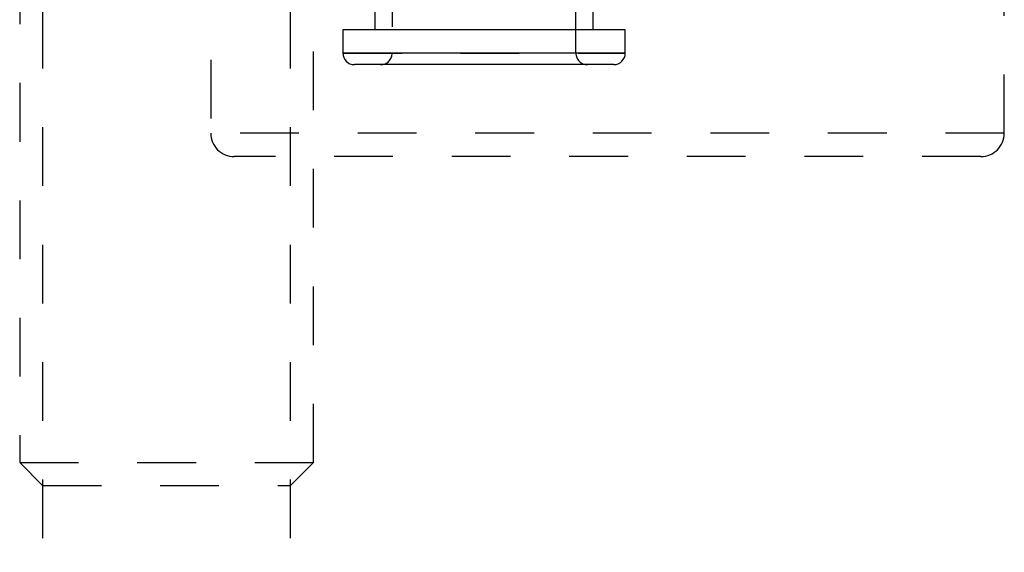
# Model space of a CAD drawing. Header units: inches. Extents: x 1907 to 2452, y -210 to -54.
# Tile 105 of 256: x 1953.986 to 1955.661, y -170.687 to -169.78. Entities that reach past the tile are written whole.
import ezdxf

# ---------------------------------------------------------------- set-up
doc = ezdxf.new("R2010")
doc.units = ezdxf.units.IN
doc.header["$LTSCALE"] = 0.5
doc.header["$MEASUREMENT"] = 0
doc.linetypes.add('HIDDEN', pattern=[0.225, 0.15, -0.075])
doc.layers.add('SID-M-H', color=4, linetype='HIDDEN')
doc.layers.add('SID-M-S', color=105, linetype='Continuous')

msp = doc.modelspace()

# ---------------------------------------------------------------- linework, layer by layer
at = {"layer": 'SID-M-H'}
for p, q in [((1954.48618, -170.53446), (1954.48618, -169.0739)), ((1953.98618, -169.08812), (1953.98618, -170.53446)), ((1954.61993, -169.49271), (1954.61993, -169.8372)), ((1954.93243, -169.8372), (1954.93243, -169.49271)), ((1954.31118, -169.64851), (1954.31118, -169.97351)), ((1955.66118, -169.97351), (1955.66118, -169.64851)), ((1954.02523, -169.76351), (1954.02523, -171.26351)), ((1954.44713, -171.26351), (1954.44713, -169.76351)), ((1954.53602, -169.8372), (1955.01634, -169.8372)), ((1955.66118, -169.97351), (1954.31298, -169.97351)), ((1955.62118, -170.01351), (1954.35118, -170.01351)), ((1953.98618, -170.53446), (1954.48618, -170.53446)), ((1953.98618, -170.53446), (1954.02523, -170.57351)), ((1954.44713, -170.57351), (1954.48618, -170.53446)), ((1954.02523, -170.57351), (1954.44713, -170.57351))]:
    msp.add_line(p, q, dxfattribs=at)
for centre, radius, start, end in [((1954.60025, -169.8372), 0.01969, 270, 0), ((1954.95212, -169.8372), 0.01969, 180, 270), ((1954.35118, -169.97351), 0.04, 180, 270), ((1955.62118, -169.97351), 0.04, 270, 0)]:
    msp.add_arc(centre, radius, start, end, dxfattribs=at)
at = {"layer": 'SID-M-S'}
for p, q in [((1954.59055, -169.73877), (1954.59055, -169.79783)), ((1954.96181, -169.79783), (1954.96181, -169.73877)), ((1954.53602, -169.79783), (1954.53602, -169.8372)), ((1955.01634, -169.79783), (1954.53602, -169.79783)), ((1955.01634, -169.8372), (1955.01634, -169.79783)), ((1955.01634, -169.8372), (1954.53602, -169.8372)), ((1954.99665, -169.85688), (1954.55571, -169.85688))]:
    msp.add_line(p, q, dxfattribs=at)
for centre, start, end in [((1954.55571, -169.8372), 180, 270), ((1954.99665, -169.8372), 270, 0)]:
    msp.add_arc(centre, 0.01969, start, end, dxfattribs=at)

doc.saveas('drawing.dxf')
